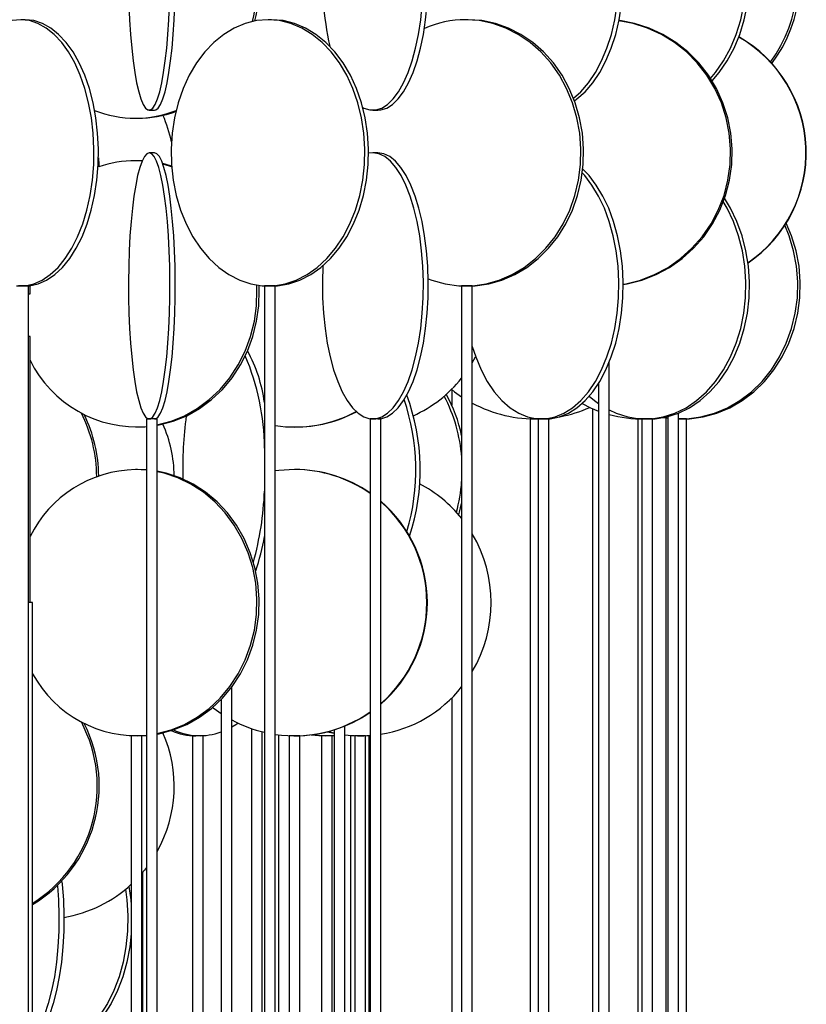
# Model space of a CAD drawing. Header units: millimetres. Extents: x 626 to 3215, y 306 to 3557.
# Tile 18 of 65: x 1032 to 1180, y 2052 to 2237. Entities that reach past the tile are written whole.
import ezdxf

# ---------------------------------------------------------------- set-up
doc = ezdxf.new("R2010")
doc.units = ezdxf.units.MM

msp = doc.modelspace()

# ---------------------------------------------------------------- linework, layer by layer
at = {"color": 7, "linetype": 'Continuous', "lineweight": 25}
for p, q in [((1033.22, 2237), (1032.39, 2237)), ((1079.47, 2237), (1078.79, 2237)), ((1116.39, 2237), (1115.89, 2237)), ((1056.49, 2220), (1057.48, 2220)), ((1098.48, 2220), (1099.4, 2220)), ((1053.91, 2218.5), (1054.32, 2218.5)), ((1057.48, 2212), (1056.49, 2212)), ((1098.48, 2212), (1097.66, 2211.9)), ((1099.4, 2212), (1098.48, 2212)), ((1054.32, 2210.5), (1053.91, 2210.5)), ((1055.15, 2210.46), (1053.91, 2210.5)), ((1055.16, 2210.48), (1054.32, 2210.5)), ((1033.8, 2187), (1031.97, 2187)), ((1033.8, 1636.5), (1033.8, 2187)), ((1034.11, 2185.5), (1034.11, 2187.05)), ((1078.13, 2187), (1078.13, 1636.5)), ((1078.44, 2187), (1078.13, 2187)), ((1080.13, 2187), (1078.44, 2187)), ((1080.13, 1636.5), (1080.13, 2187)), ((1115.14, 2187), (1115.14, 1636.5)), ((1115.64, 2187), (1115.14, 2187)), ((1117.14, 2187), (1115.64, 2187)), ((1117.14, 1636.5), (1117.14, 2187)), ((1033.8, 2185.5), (1034.11, 2185.5)), ((1034.11, 2177.5), (1033.8, 2177.5)), ((1034.11, 2127.5), (1034.11, 2177.5)), ((1117.14, 2172.57), (1117.77, 2173.7)), ((1142.84, 1636.5), (1142.84, 2172.66)), ((1113.29, 2167.54), (1113.29, 2164.57)), ((1140.84, 2168.71), (1140.84, 1636.5)), ((1139.69, 2163.96), (1139.69, 1636.5)), ((1055.99, 2162), (1055.99, 1611.5)), ((1056, 2162), (1055.99, 2162)), ((1057.99, 2162), (1056, 2162)), ((1057.99, 1611.5), (1057.99, 2162)), ((1097.94, 2162), (1097.94, 1611.5)), ((1098.01, 2162), (1097.94, 2162)), ((1099.94, 2162), (1098.01, 2162)), ((1099.94, 1611.5), (1099.94, 2162)), ((1128, 2162), (1128, 1632.6)), ((1128.98, 2162), (1128, 2162)), ((1129.51, 2162), (1128.98, 2162)), ((1129.01, 2162), (1129.7, 2162.01)), ((1129.51, 2162), (1129.51, 1631.39)), ((1129.7, 2162), (1129.51, 2162)), ((1131.51, 2162), (1129.7, 2162)), ((1131.51, 1629.39), (1131.51, 2162)), ((1148.22, 2162), (1148.22, 1635.7)), ((1148.99, 2162), (1148.22, 2162)), ((1148.99, 2162), (1148.99, 1635.4)), ((1149.34, 2162), (1148.99, 2162)), ((1149.34, 2162), (1149.52, 2162)), ((1150.99, 2162), (1149.34, 2162)), ((1150.99, 1634.66), (1150.99, 2162)), ((1152.88, 2162.26), (1153.85, 2162.13)), ((1153.46, 2162.18), (1153.46, 1636.5)), ((1153.85, 2162.44), (1153.85, 1636.5)), ((1155.85, 1636.5), (1155.85, 2163.09)), ((1155.88, 2162), (1155.85, 2162)), ((1157.35, 2162), (1155.88, 2162)), ((1157.35, 1636.37), (1157.35, 2162)), ((1053.91, 2160.5), (1054.32, 2160.5)), ((1083.74, 2160.5), (1083.85, 2160.5)), ((1054.32, 2152.5), (1053.91, 2152.5)), ((1055.99, 2152.39), (1053.91, 2152.5)), ((1055.92, 2152.43), (1054.32, 2152.5)), ((1083.85, 2152.5), (1083.74, 2152.5)), ((1034.61, 2127.5), (1033.8, 2127.5)), ((1034.61, 1692), (1034.61, 2127.5)), ((1071.98, 1692), (1071.98, 2111.66)), ((1069.98, 2109.31), (1069.98, 1692)), ((1113.29, 2109.61), (1113.29, 1679.07)), ((1075.68, 2103.85), (1075.68, 1691.64)), ((1077.68, 1691.91), (1077.68, 2103.25)), ((1089.97, 2103.27), (1091.23, 2102.97)), ((1090.07, 2103.29), (1091.23, 2103.02)), ((1091.23, 2103.63), (1091.23, 1692)), ((1093.23, 1692), (1093.23, 2104.35)), ((1053.12, 2102.5), (1053.12, 1667)), ((1053.71, 2102.5), (1053.12, 2102.5)), ((1055.12, 2102.5), (1053.71, 2102.5)), ((1055.12, 1667), (1055.12, 2102.5)), ((1064.6, 2102.5), (1064.6, 1686.31)), ((1066.35, 2102.5), (1064.6, 2102.5)), ((1066.6, 2102.5), (1066.35, 2102.5)), ((1066.6, 1688.57), (1066.6, 2102.5)), ((1080.85, 1692), (1080.85, 2102.67)), ((1082.79, 2102.5), (1082.79, 1667)), ((1083.69, 2102.5), (1082.79, 2102.5)), ((1084.79, 2102.5), (1083.69, 2102.5)), ((1084.79, 1667), (1084.79, 2102.5)), ((1088.83, 2102.5), (1088.83, 1691.47)), ((1090.33, 2102.5), (1088.83, 2102.5)), ((1090.83, 2102.5), (1090.33, 2102.5)), ((1090.83, 1691.94), (1090.83, 2102.5)), ((1094.29, 2102.56), (1094.29, 1692)), ((1095.1, 2102.5), (1095.1, 1691.64)), ((1096.31, 2102.5), (1095.1, 2102.5)), ((1096.29, 2102.5), (1096.29, 2102.5)), ((1097.1, 2102.5), (1096.31, 2102.5)), ((1097.1, 1690.82), (1097.1, 2102.5)), ((1097.78, 1691.85), (1097.78, 2102.55)), ((1055.29, 1738.61), (1055.29, 2076.88))]:
    msp.add_line(p, q, dxfattribs=at)
at = {"color": 7, "linetype": 'Continuous', "lineweight": 25, "flags": 128}
for points in [[(1136.14, 2222.25), (1137.51, 2223.47), (1138.94, 2225.13), (1140.24, 2227.06), (1141.41, 2229.24), (1142.42, 2231.65), (1143.25, 2234.24), (1143.9, 2236.99), (1144.35, 2239.85), (1144.61, 2242.78), (1144.66, 2245.74), (1144.5, 2248.69), (1144.15, 2251.59), (1143.6, 2254.39), (1142.85, 2257.07), (1141.93, 2259.57), (1140.85, 2261.87), (1139.61, 2263.93), (1138.24, 2265.73), (1137.79, 2266.22)], [(1136.32, 2221.78), (1136.78, 2222.12), (1138.32, 2223.47), (1139.75, 2225.13), (1141.06, 2227.06), (1142.22, 2229.24), (1143.23, 2231.65), (1144.06, 2234.24), (1144.71, 2236.99), (1145.16, 2239.85), (1145.42, 2242.78), (1145.47, 2245.74), (1145.32, 2248.69), (1144.96, 2251.59), (1144.41, 2254.39), (1143.67, 2257.07), (1142.75, 2259.57), (1141.66, 2261.87), (1140.42, 2263.93), (1139.05, 2265.73), (1137.88, 2266.95)], [(1161.87, 2225.94), (1162.8, 2227.06), (1164.31, 2229.24), (1165.61, 2231.65), (1166.69, 2234.24), (1167.53, 2236.99), (1168.12, 2239.85), (1168.45, 2242.78), (1168.51, 2245.74), (1168.31, 2248.69), (1167.85, 2251.59), (1167.14, 2254.39), (1166.18, 2257.07), (1164.99, 2259.57), (1164.26, 2260.82)], [(1162.14, 2225.51), (1163.46, 2227.06), (1164.96, 2229.24), (1166.27, 2231.65), (1167.35, 2234.24), (1168.18, 2236.99), (1168.77, 2239.85), (1169.1, 2242.78), (1169.17, 2245.74), (1168.97, 2248.69), (1168.51, 2251.59), (1167.8, 2254.39), (1166.83, 2257.07), (1165.64, 2259.57), (1164.5, 2261.48)], [(1052.68, 2239.85), (1052.8, 2236.99), (1052.98, 2234.24), (1053.2, 2231.65), (1053.47, 2229.24), (1053.78, 2227.06), (1054.13, 2225.13), (1054.51, 2223.47), (1054.92, 2222.12), (1055.35, 2221.09), (1055.8, 2220.39), (1056.26, 2220.04), (1056.72, 2220.04), (1057.18, 2220.39), (1057.63, 2221.09), (1058.06, 2222.12), (1058.47, 2223.47), (1058.85, 2225.13), (1059.2, 2227.06), (1059.51, 2229.24), (1059.78, 2231.65), (1060.01, 2234.24), (1060.18, 2236.99), (1060.3, 2239.85)], [(1057.48, 2220), (1057.71, 2220.04), (1058.17, 2220.39), (1058.62, 2221.09), (1059.05, 2222.12), (1059.46, 2223.47), (1059.84, 2225.13), (1060.19, 2227.06), (1060.5, 2229.24), (1060.77, 2231.65), (1060.99, 2234.24), (1061.17, 2236.99), (1061.29, 2239.85)], [(1096.57, 2220.51), (1096.8, 2220.39), (1097.91, 2220.04), (1099.04, 2220.04), (1100.15, 2220.39), (1101.24, 2221.09), (1102.3, 2222.12), (1103.3, 2223.47), (1104.23, 2225.13), (1105.08, 2227.06), (1105.84, 2229.24), (1106.49, 2231.65), (1107.04, 2234.24), (1107.46, 2236.99), (1107.75, 2239.85)], [(1099.4, 2220), (1099.96, 2220.04), (1101.08, 2220.39), (1102.17, 2221.09), (1103.22, 2222.12), (1104.22, 2223.47), (1105.15, 2225.13), (1106.01, 2227.06), (1106.76, 2229.24), (1107.42, 2231.65), (1107.96, 2234.24), (1108.38, 2236.99), (1108.68, 2239.85)], [(1032.39, 2237), (1030.76, 2236.82)], [(1031.57, 2187.04), (1033.2, 2187.04), (1034.82, 2187.39), (1036.4, 2188.09), (1037.92, 2189.12), (1039.37, 2190.47), (1040.72, 2192.13), (1041.95, 2194.06), (1043.05, 2196.24), (1044, 2198.65), (1044.79, 2201.24), (1045.4, 2203.99), (1045.83, 2206.85), (1046.07, 2209.78), (1046.12, 2212.74), (1045.97, 2215.69), (1045.64, 2218.59), (1045.12, 2221.39), (1044.42, 2224.07), (1043.55, 2226.57), (1042.52, 2228.87), (1041.35, 2230.93), (1040.06, 2232.73), (1038.66, 2234.24), (1037.17, 2235.43), (1035.61, 2236.3), (1034.01, 2236.82), (1032.39, 2237)], [(1033.22, 2187), (1034.03, 2187.04), (1035.65, 2187.39), (1037.23, 2188.09), (1038.76, 2189.12), (1040.21, 2190.47), (1041.56, 2192.13), (1042.79, 2194.06), (1043.89, 2196.24), (1044.84, 2198.65), (1045.62, 2201.24), (1046.24, 2203.99), (1046.66, 2206.85), (1046.9, 2209.78), (1046.95, 2212.74), (1046.81, 2215.69), (1046.47, 2218.59), (1045.95, 2221.39), (1045.25, 2224.07), (1044.38, 2226.57), (1043.36, 2228.87), (1042.19, 2230.93), (1040.9, 2232.73), (1039.49, 2234.24), (1038, 2235.43), (1036.45, 2236.3), (1034.85, 2236.82), (1033.22, 2237), (1033.22, 2237)], [(1078.79, 2237), (1076.64, 2236.82), (1074.52, 2236.3), (1072.45, 2235.43), (1070.48, 2234.24), (1068.63, 2232.73), (1066.92, 2230.93), (1065.37, 2228.87), (1064.01, 2226.57), (1062.86, 2224.07), (1061.94, 2221.39), (1061.25, 2218.59), (1060.8, 2215.69), (1060.61, 2212.74), (1060.67, 2209.78), (1060.99, 2206.85), (1061.56, 2203.99), (1062.37, 2201.24), (1063.41, 2198.65), (1064.67, 2196.24), (1066.12, 2194.06), (1067.75, 2192.13), (1069.54, 2190.47), (1071.46, 2189.12), (1073.48, 2188.09), (1075.57, 2187.39), (1077.71, 2187.04), (1079.86, 2187.04), (1082, 2187.39), (1084.1, 2188.09), (1086.12, 2189.12), (1088.03, 2190.47), (1089.82, 2192.13), (1091.45, 2194.06), (1092.91, 2196.24), (1094.16, 2198.65), (1095.2, 2201.24), (1096.01, 2203.99), (1096.58, 2206.85), (1096.9, 2209.78), (1096.96, 2212.74), (1096.77, 2215.69), (1096.33, 2218.59), (1095.64, 2221.39), (1094.71, 2224.07), (1093.56, 2226.57), (1092.2, 2228.87), (1090.66, 2230.93), (1088.95, 2232.73), (1087.09, 2234.24), (1085.12, 2235.43), (1083.06, 2236.3), (1080.94, 2236.82), (1078.79, 2237)], [(1079.47, 2187), (1080.55, 2187.04), (1082.69, 2187.39), (1084.78, 2188.09), (1086.8, 2189.12), (1088.72, 2190.47), (1090.51, 2192.13), (1092.14, 2194.06), (1093.59, 2196.24), (1094.85, 2198.65), (1095.89, 2201.24), (1096.7, 2203.99), (1097.27, 2206.85), (1097.59, 2209.78), (1097.65, 2212.74), (1097.46, 2215.69), (1097.01, 2218.59), (1096.32, 2221.39), (1095.4, 2224.07), (1094.25, 2226.57), (1092.89, 2228.87), (1091.34, 2230.93), (1089.63, 2232.73), (1087.78, 2234.24), (1085.8, 2235.43), (1083.74, 2236.3), (1081.62, 2236.82), (1079.47, 2237), (1079.47, 2237)], [(1108.87, 2188.35), (1109.57, 2188.09), (1112.06, 2187.39), (1114.61, 2187.04), (1117.17, 2187.04), (1119.72, 2187.39), (1122.21, 2188.09), (1124.62, 2189.12), (1126.9, 2190.47), (1129.03, 2192.13), (1130.97, 2194.06), (1132.7, 2196.24), (1134.2, 2198.65), (1135.44, 2201.24), (1136.4, 2203.99), (1137.08, 2206.85), (1137.46, 2209.78), (1137.53, 2212.74), (1137.3, 2215.69), (1136.78, 2218.59), (1135.95, 2221.39), (1134.85, 2224.07), (1133.48, 2226.57), (1131.87, 2228.87), (1130.03, 2230.93), (1127.99, 2232.73), (1125.78, 2234.24), (1123.43, 2235.43), (1120.98, 2236.3), (1118.45, 2236.82), (1115.89, 2237), (1115.89, 2237)], [(1116.39, 2187), (1117.67, 2187.04), (1120.22, 2187.39), (1122.71, 2188.09), (1125.12, 2189.12), (1127.4, 2190.47), (1129.53, 2192.13), (1131.47, 2194.06), (1133.2, 2196.24), (1134.7, 2198.65), (1135.94, 2201.24), (1136.9, 2203.99), (1137.58, 2206.85), (1137.96, 2209.78), (1138.03, 2212.74), (1137.8, 2215.69), (1137.28, 2218.59), (1136.45, 2221.39), (1135.35, 2224.07), (1133.98, 2226.57), (1132.37, 2228.87), (1130.53, 2230.93), (1128.49, 2232.73), (1126.28, 2234.24), (1123.93, 2235.43), (1121.48, 2236.3), (1118.95, 2236.82), (1116.39, 2237), (1116.39, 2237)], [(1145.48, 2187.31), (1145.94, 2187.39), (1148.69, 2188.09), (1151.35, 2189.12), (1153.88, 2190.47), (1156.23, 2192.13), (1158.38, 2194.06), (1160.3, 2196.24), (1161.95, 2198.65), (1163.32, 2201.24), (1164.39, 2203.99), (1165.14, 2206.85), (1165.56, 2209.78), (1165.64, 2212.74), (1165.39, 2215.69), (1164.8, 2218.59), (1163.89, 2221.39), (1162.67, 2224.07), (1161.16, 2226.57), (1159.37, 2228.87), (1157.33, 2230.93), (1155.08, 2232.73), (1152.64, 2234.24), (1150.04, 2235.43), (1147.33, 2236.3), (1144.67, 2236.8)], [(1145.48, 2187.26), (1146.22, 2187.39), (1148.98, 2188.09), (1151.64, 2189.12), (1154.17, 2190.47), (1156.52, 2192.13), (1158.67, 2194.06), (1160.58, 2196.24), (1162.24, 2198.65), (1163.61, 2201.24), (1164.67, 2203.99), (1165.42, 2206.85), (1165.84, 2209.78), (1165.93, 2212.74), (1165.67, 2215.69), (1165.09, 2218.59), (1164.18, 2221.39), (1162.96, 2224.07), (1161.45, 2226.57), (1159.66, 2228.87), (1157.62, 2230.93), (1155.37, 2232.73), (1152.92, 2234.24), (1150.33, 2235.43), (1147.61, 2236.3), (1144.82, 2236.82), (1144.68, 2236.84)], [(1056.49, 2212), (1056.03, 2211.82), (1055.58, 2211.3), (1055.14, 2210.43), (1054.71, 2209.24), (1054.32, 2207.73), (1053.95, 2205.93), (1053.62, 2203.87), (1053.33, 2201.57), (1053.08, 2199.07), (1052.88, 2196.39), (1052.74, 2193.59), (1052.64, 2190.69), (1052.6, 2187.74), (1052.61, 2184.78), (1052.68, 2181.85), (1052.8, 2178.99), (1052.98, 2176.24), (1053.2, 2173.65), (1053.47, 2171.24), (1053.78, 2169.06), (1054.13, 2167.13), (1054.51, 2165.47), (1054.92, 2164.12), (1055.35, 2163.09), (1055.8, 2162.39), (1056.26, 2162.04), (1056.72, 2162.04), (1057.18, 2162.39), (1057.63, 2163.09), (1058.06, 2164.12), (1058.47, 2165.47), (1058.85, 2167.13), (1059.2, 2169.06), (1059.51, 2171.24), (1059.78, 2173.65), (1060.01, 2176.24), (1060.18, 2178.99), (1060.3, 2181.85), (1060.37, 2184.78), (1060.38, 2187.74), (1060.34, 2190.69), (1060.25, 2193.59), (1060.1, 2196.39), (1059.9, 2199.07), (1059.65, 2201.57), (1059.36, 2203.87), (1059.03, 2205.93), (1058.67, 2207.73), (1058.27, 2209.24), (1057.85, 2210.43), (1057.41, 2211.3), (1056.95, 2211.82), (1056.49, 2212)], [(1057.48, 2162), (1057.71, 2162.04), (1058.17, 2162.39), (1058.62, 2163.09), (1059.05, 2164.12), (1059.46, 2165.47), (1059.84, 2167.13), (1060.19, 2169.06), (1060.5, 2171.24), (1060.77, 2173.65), (1060.99, 2176.24), (1061.17, 2178.99), (1061.29, 2181.85), (1061.36, 2184.78), (1061.37, 2187.74), (1061.33, 2190.69), (1061.23, 2193.59), (1061.09, 2196.39), (1060.89, 2199.07), (1060.64, 2201.57), (1060.35, 2203.87), (1060.02, 2205.93), (1059.65, 2207.73), (1059.26, 2209.24), (1058.83, 2210.43), (1058.39, 2211.3), (1057.94, 2211.82), (1057.48, 2212), (1057.48, 2212)], [(1089.1, 2190.79), (1089.1, 2190.69), (1089, 2187.74), (1089.03, 2184.78), (1089.2, 2181.85), (1089.49, 2178.99), (1089.91, 2176.24), (1090.46, 2173.65), (1091.11, 2171.24), (1091.87, 2169.06), (1092.72, 2167.13), (1093.65, 2165.47), (1094.65, 2164.12), (1095.71, 2163.09), (1096.8, 2162.39), (1097.91, 2162.04), (1099.04, 2162.04), (1100.15, 2162.39), (1101.24, 2163.09), (1102.3, 2164.12), (1103.3, 2165.47), (1104.23, 2167.13), (1105.08, 2169.06), (1105.84, 2171.24), (1106.49, 2173.65), (1107.04, 2176.24), (1107.46, 2178.99), (1107.75, 2181.85), (1107.92, 2184.78), (1107.95, 2187.74), (1107.85, 2190.69), (1107.62, 2193.59), (1107.26, 2196.39), (1106.78, 2199.07), (1106.18, 2201.57), (1105.47, 2203.87), (1104.67, 2205.93), (1103.77, 2207.73), (1102.81, 2209.24), (1101.78, 2210.43), (1100.7, 2211.3), (1099.6, 2211.82), (1098.48, 2212), (1098.48, 2212)], [(1099.4, 2162), (1099.96, 2162.04), (1101.08, 2162.39), (1102.17, 2163.09), (1103.22, 2164.12), (1104.22, 2165.47), (1105.15, 2167.13), (1106.01, 2169.06), (1106.76, 2171.24), (1107.42, 2173.65), (1107.96, 2176.24), (1108.38, 2178.99), (1108.68, 2181.85), (1108.85, 2184.78), (1108.88, 2187.74), (1108.78, 2190.69), (1108.55, 2193.59), (1108.19, 2196.39), (1107.71, 2199.07), (1107.11, 2201.57), (1106.4, 2203.87), (1105.59, 2205.93), (1104.7, 2207.73), (1103.73, 2209.24), (1102.7, 2210.43), (1101.63, 2211.3), (1100.52, 2211.82), (1099.4, 2212), (1099.4, 2212)], [(1046.95, 2211.04), (1047.02, 2209.74), (1047.02, 2209.33)], [(1060.69, 2209.5), (1059.68, 2209.8), (1059.02, 2209.96)], [(1060.7, 2209.36), (1059.27, 2209.8), (1059.06, 2209.85)], [(1117.14, 2175.6), (1117.79, 2173.65), (1118.79, 2171.24), (1119.96, 2169.06), (1121.27, 2167.13), (1122.7, 2165.47), (1124.23, 2164.12), (1125.85, 2163.09), (1127.53, 2162.39), (1129.24, 2162.04), (1130.96, 2162.04), (1132.68, 2162.39), (1134.35, 2163.09), (1135.97, 2164.12), (1137.51, 2165.47), (1138.94, 2167.13), (1140.24, 2169.06), (1141.41, 2171.24), (1142.42, 2173.65), (1143.25, 2176.24), (1143.9, 2178.99), (1144.35, 2181.85), (1144.61, 2184.78), (1144.66, 2187.74), (1144.5, 2190.69), (1144.15, 2193.59), (1143.6, 2196.39), (1142.85, 2199.07), (1141.93, 2201.57), (1140.85, 2203.87), (1139.61, 2205.93), (1138.24, 2207.73), (1137.79, 2208.22)], [(1130.91, 2162), (1131.78, 2162.04), (1133.49, 2162.39), (1135.17, 2163.09), (1136.78, 2164.12), (1138.32, 2165.47), (1139.75, 2167.13), (1141.06, 2169.06), (1142.22, 2171.24), (1143.23, 2173.65), (1144.06, 2176.24), (1144.71, 2178.99), (1145.16, 2181.85), (1145.42, 2184.78), (1145.47, 2187.74), (1145.32, 2190.69), (1144.96, 2193.59), (1144.41, 2196.39), (1143.67, 2199.07), (1142.75, 2201.57), (1141.66, 2203.87), (1140.42, 2205.93), (1139.05, 2207.73), (1137.88, 2208.95)], [(1142.84, 2163.69), (1144.16, 2163.09), (1146.33, 2162.39), (1148.55, 2162.04), (1150.78, 2162.04), (1153, 2162.39), (1155.17, 2163.09), (1157.27, 2164.12), (1159.25, 2165.47), (1161.11, 2167.13), (1162.8, 2169.06), (1164.31, 2171.24), (1165.61, 2173.65), (1166.69, 2176.24), (1167.53, 2178.99), (1168.12, 2181.85), (1168.45, 2184.78), (1168.51, 2187.74), (1168.31, 2190.69), (1167.85, 2193.59), (1167.14, 2196.39), (1166.18, 2199.07), (1164.99, 2201.57), (1164.26, 2202.82)], [(1150.32, 2162), (1151.44, 2162.04), (1153.66, 2162.39), (1155.83, 2163.09), (1157.92, 2164.12), (1159.91, 2165.47), (1161.76, 2167.13), (1163.46, 2169.06), (1164.96, 2171.24), (1166.27, 2173.65), (1167.35, 2176.24), (1168.18, 2178.99), (1168.77, 2181.85), (1169.1, 2184.78), (1169.17, 2187.74), (1168.97, 2190.69), (1168.51, 2193.59), (1167.8, 2196.39), (1166.83, 2199.07), (1165.64, 2201.57), (1164.5, 2203.48)], [(1155.85, 2162), (1157.42, 2162.04), (1160.03, 2162.39), (1162.58, 2163.09), (1165.03, 2164.12), (1167.37, 2165.47), (1169.54, 2167.13), (1171.53, 2169.06), (1173.3, 2171.24), (1174.83, 2173.65), (1176.09, 2176.24), (1177.08, 2178.99), (1177.77, 2181.85), (1178.16, 2184.78), (1178.24, 2187.74), (1178, 2190.69), (1177.46, 2193.59), (1176.62, 2196.39), (1175.81, 2198.39)], [(1156.58, 2162), (1157.89, 2162.04), (1160.49, 2162.39), (1163.04, 2163.09), (1165.5, 2164.12), (1167.83, 2165.47), (1170.01, 2167.13), (1171.99, 2169.06), (1173.76, 2171.24), (1175.29, 2173.65), (1176.56, 2176.24), (1177.54, 2178.99), (1178.24, 2181.85), (1178.62, 2184.78), (1178.7, 2187.74), (1178.47, 2190.69), (1177.93, 2193.59), (1177.09, 2196.39), (1176.08, 2198.81)], [(1057.99, 2160.9), (1060.58, 2161.59), (1063.11, 2162.62), (1065.52, 2163.97), (1067.76, 2165.63), (1069.81, 2167.56), (1071.63, 2169.74), (1073.21, 2172.15), (1074.52, 2174.74), (1075.53, 2177.49), (1076.24, 2180.35), (1076.64, 2183.28), (1076.72, 2186.24), (1076.68, 2187.16)], [(1057.99, 2160.82), (1058.36, 2160.89), (1060.99, 2161.59), (1063.52, 2162.62), (1065.93, 2163.97), (1068.17, 2165.63), (1070.22, 2167.56), (1072.04, 2169.74), (1073.62, 2172.15), (1074.92, 2174.74), (1075.94, 2177.49), (1076.65, 2180.35), (1077.05, 2183.28), (1077.13, 2186.24), (1077.1, 2187.1)], [(1113.25, 2167.57), (1113.82, 2167.13), (1115.14, 2166.18)], [(1139.09, 2166.3), (1140.08, 2165.47), (1140.84, 2164.9)], [(1137.74, 2164.91), (1139.33, 2164.12), (1140.84, 2163.49)], [(1054.32, 2160.5), (1055.67, 2160.54), (1055.99, 2160.56)], [(1057.99, 2102.82), (1058.36, 2102.89), (1060.99, 2103.59), (1063.52, 2104.62), (1065.93, 2105.97), (1068.17, 2107.63), (1070.22, 2109.56), (1072.04, 2111.74), (1073.62, 2114.15), (1074.92, 2116.74), (1075.94, 2119.49), (1076.65, 2122.35), (1077.05, 2125.28), (1077.13, 2128.24), (1076.89, 2131.19), (1076.34, 2134.09), (1075.47, 2136.89), (1074.31, 2139.57), (1072.86, 2142.07), (1071.16, 2144.37), (1069.22, 2146.43), (1067.07, 2148.23), (1064.74, 2149.74), (1062.27, 2150.93), (1059.68, 2151.8), (1057.99, 2152.17)], [(1057.99, 2102.9), (1060.58, 2103.59), (1063.11, 2104.62), (1065.52, 2105.97), (1067.76, 2107.63), (1069.81, 2109.56), (1071.63, 2111.74), (1073.21, 2114.15), (1074.52, 2116.74), (1075.53, 2119.49), (1076.24, 2122.35), (1076.64, 2125.28), (1076.72, 2128.24), (1076.48, 2131.19), (1075.93, 2134.09), (1075.06, 2136.89), (1073.9, 2139.57), (1072.45, 2142.07), (1070.75, 2144.37), (1068.81, 2146.43), (1066.66, 2148.23), (1064.33, 2149.74), (1061.86, 2150.93), (1059.27, 2151.8), (1057.99, 2152.1)], [(1083.74, 2152.5), (1080.8, 2152.32), (1080.13, 2152.23)], [(1114.6, 2143.97), (1114.75, 2144.49), (1115.14, 2146.12)], [(1068.4, 2107.82), (1068.66, 2107.63), (1069.98, 2106.67)], [(1071.98, 2104.16), (1072.73, 2104.62), (1073.13, 2104.89)], [(1087.18, 2102.72), (1088.8, 2102.54), (1091.23, 2102.53)], [(1054.32, 2102.5), (1055.67, 2102.54), (1055.99, 2102.56)], [(1086.91, 2102.69), (1088.3, 2102.54), (1089.58, 2102.5)], [(1093.23, 2102.66), (1094.55, 2102.54), (1096, 2102.5)], [(1055.99, 2077.74), (1055.59, 2077.24), (1055.12, 2076.68)], [(1040.11, 2075.15), (1040.17, 2074.59), (1040.39, 2071.69), (1040.48, 2068.74), (1040.45, 2065.78), (1040.29, 2062.85), (1040.01, 2059.99), (1039.61, 2057.24), (1039.1, 2054.65), (1038.48, 2052.24), (1037.76, 2050.06), (1036.95, 2048.13), (1036.07, 2046.47), (1035.12, 2045.12), (1034.61, 2044.55)], [(1039.26, 2074.3), (1039.45, 2071.69), (1039.55, 2068.74), (1039.52, 2065.78), (1039.36, 2062.85), (1039.08, 2059.99), (1038.68, 2057.24), (1038.16, 2054.65), (1037.54, 2052.24), (1036.82, 2050.06), (1036.02, 2048.13), (1035.13, 2046.47), (1034.61, 2045.68)], [(1052.04, 2073.68), (1052.31, 2071.69), (1052.49, 2068.74), (1052.43, 2065.78), (1052.12, 2062.85), (1051.59, 2059.99), (1050.82, 2057.24), (1049.83, 2054.65), (1048.64, 2052.24), (1047.27, 2050.06), (1045.72, 2048.13), (1044.03, 2046.47), (1042.21, 2045.12), (1040.3, 2044.09), (1038.31, 2043.39), (1037.18, 2043.15)], [(1052.68, 2074.21), (1053.03, 2071.69), (1053.12, 2070.72)], [(1053.12, 2065.28), (1052.85, 2062.85), (1052.31, 2059.99), (1051.54, 2057.24), (1050.56, 2054.65), (1049.37, 2052.24), (1047.99, 2050.06), (1046.44, 2048.13), (1044.75, 2046.47), (1042.93, 2045.12), (1041.02, 2044.09), (1039.04, 2043.39), (1037.18, 2043.06)]]:
    msp.add_lwpolyline(points, dxfattribs=at)
at = {"color": 7, "linetype": 'Continuous', "lineweight": 25}
for centre, radius, start, end in [((1150.73, 2245.03), 27.54, 324.4896, 24.3635), ((1151.22, 2245.03), 27.51, 323.7274, 25.3541), ((1149.43, 2244.92), 60.45, 176.3285, 192.3311), ((1049.46, 2243.49), 27.28, 345.5148, 3.5096), ((1049.87, 2243.49), 27.28, 345.7092, 3.3845), ((1115.94, 2217.81), 19.19, 90.146, 113.9638), ((1154.76, 2212), 25.02, 304.3834, 60.3062), ((1154.82, 2212), 25.02, 304.2355, 60.4323), ((1053.91, 2239.49), 20.99, 248.5785, 291.3155), ((1054.3, 2239.53), 21.04, 270.0477, 290.0122), ((1036.18, 2209), 25, 11.6526, 23.697), ((1053.93, 2189.48), 21.02, 90.042, 109.1738), ((1054.17, 2182.83), 22.31, 205.9733, 274.6744), ((1032.61, 2156.08), 45.53, 0.5712, 22.9802), ((1049.94, 2161.23), 28.45, 7.8174, 28.4934), ((1095.97, 2184.97), 24.53, 294.3286, 321.4098), ((1066.45, 2152.47), 40.11, 343.2023, 19.1671), ((1067.54, 2152.47), 39.83, 341.7706, 20.6038), ((1086.25, 2152.79), 28.96, 3.8776, 27.8027), ((1087.49, 2153.04), 28.26, 11.9173, 28.7647), ((1128.99, 2186.99), 24.99, 241.6988, 271.6097), ((1129.01, 2186.99), 24.99, 280.5263, 294.0919), ((1128.99, 2186.99), 24.99, 280.6279, 294.1151), ((1020.06, 2151.05), 26.58, 0.3062, 26.9807), ((1020.34, 2151.03), 26.68, 0.6424, 26.0087), ((1138.88, 2152.58), 76.1, 172.4529, 181.4125), ((1083.74, 2185.24), 24.74, 261.6115, 297.9953), ((1083.84, 2185.24), 24.75, 270.008, 297.8158), ((1149.1, 2185.5), 23.5, 254.5685, 270.7775), ((1036.18, 2151), 25, 0.7915, 23.697), ((1054.38, 2129.88), 22.62, 91.1795, 153.6277), ((1083.73, 2127.73), 24.77, 55.0003, 89.9825), ((1083.84, 2127.73), 24.77, 55.2991, 89.9827), ((1095.96, 2128.01), 24.55, 38.5929, 62.6116), ((1085.18, 2152.4), 30.04, 344.707, 355.8891), ((1019.62, 2150.71), 58.55, 344.5521, 357.794), ((1083.62, 2127.5), 25.09, 310.5707, 49.4293), ((1083.52, 2127.5), 25.09, 310.8915, 49.1085), ((1038.4, 2146.74), 40.31, 340.8209, 350.2341), ((1095.22, 2127.5), 25.45, 329.4793, 30.5207), ((1054.15, 2124.75), 22.23, 208.4804, 274.7295), ((1096.08, 2126.84), 24.36, 279.1089, 321.4878), ((1083.74, 2127.25), 24.76, 261.6216, 305.0054), ((1083.84, 2127.26), 24.76, 270.014, 304.7043), ((1020.76, 2093.02), 25.97, 302.2349, 27.7332), ((1021.17, 2093.02), 25.94, 301.1998, 27.0903), ((1083.75, 2127.27), 24.77, 241.6314, 256.8829), ((1036.18, 2093), 25, 330.7217, 23.697), ((1065.27, 2114.17), 11.67, 246.4891, 269.8238), ((1065.97, 2114.14), 11.63, 244.9209, 290.1648), ((1096.2, 2126.44), 23.94, 262.8785, 274.157), ((1036.18, 2093), 25, 279.9145, 312.6498)]:
    msp.add_arc(centre, radius, start, end, dxfattribs=at)

doc.saveas('drawing.dxf')
